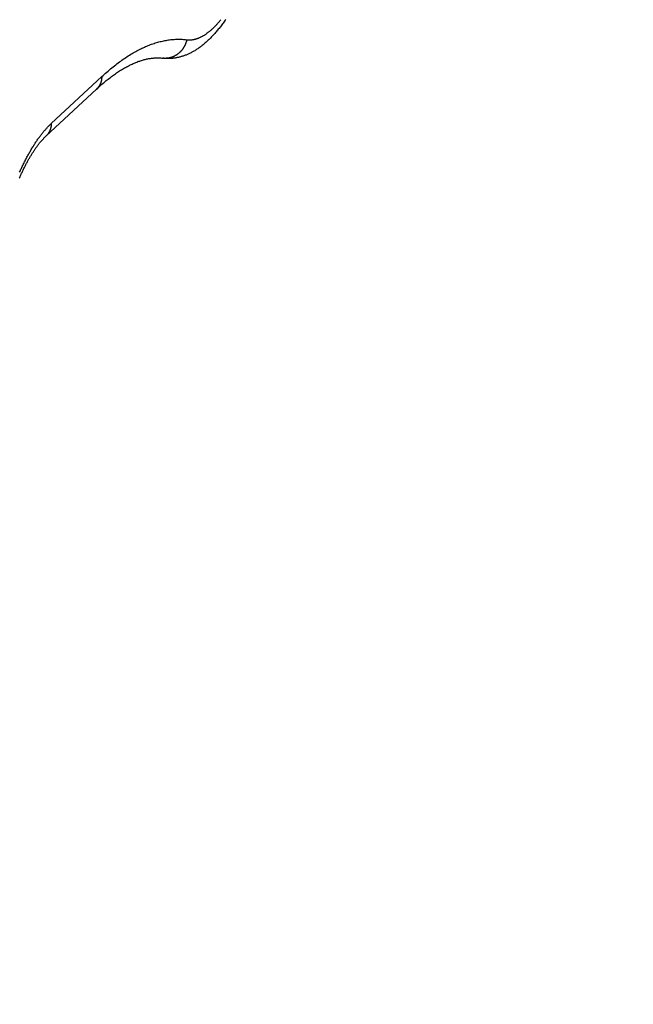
# Model space of a CAD drawing. Header units: inches. Extents: x 0 to 22, y 0 to 17.
# Tile 31 of 46: x 10.6 to 11.4, y 9.5 to 10.8. Entities that reach past the tile are written whole.
import ezdxf

# ---------------------------------------------------------------- set-up
doc = ezdxf.new("R2010")
doc.units = ezdxf.units.IN
doc.header["$LTSCALE"] = 1.21
doc.header["$MEASUREMENT"] = 0
doc.layers.get('0').update_dxf_attribs({"linetype": 'CONTINUOUS'})
doc.styles.get("Standard").update_dxf_attribs({"font": 'arial.ttf'})
doc.dimstyles.new('DIMSTYLE_1', dxfattribs={"dimtxt": 0.17, "dimasz": 0.2, "dimexe": 0.09, "dimexo": 0.07, "dimgap": 0.0425, "dimtad": 0, "dimtih": 1, "dimtoh": 1, "dimzin": 4, "dimdsep": 46, "dimtxsty": 'Standard', "dimblk": '_FILLED', "dimblk1": '_FILLED', "dimblk2": '_FILLED', "dimcen": 0.09, "dimadec": 3, "dimazin": 1, "dimtfac": 1, "dimtdec": 3, "dimtofl": 0, "dimtmove": 0, "dimatfit": 3, "dimldrblk": '_FILLED', "dimfxl": 0, "dimtolj": 1, "dimtzin": 4, "dimarcsym": 0})

# ---------------------------------------------------------------- blocks, each defined once
blk = doc.blocks.new('_FILLED')
at = {"color": 0, "linetype": 'ByBlock'}
blk.add_solid([(0, 0), (-1, 0.2), (-1, -0.2)], dxfattribs=at)
blk = doc.blocks.new('*D1')
at = {"color": 2, "linetype": 'Continuous'}
for p, q in [((20.9102, 11.4958), (20.8549, 11.6315)), ((21.0642, 11.1185), (20.9102, 11.4958)), ((20.9229, 11.4648), (11.4904, 7.6153)), ((1.2938, 3.4541), (10.7263, 7.3035)), ((1.2812, 3.4851), (1.2258, 3.6207)), ((1.4352, 3.1077), (1.2812, 3.4851))]:
    blk.add_line(p, q, dxfattribs=at)
at = {"color": 2, "linetype": 'Continuous', "xscale": 0.2, "yscale": 0.2, "zscale": 0.2}
for p, rotation in [((20.9229, 11.4648), 22.2006454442), ((1.2938, 3.4541), 202.2006454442)]:
    blk.add_blockref('_FILLED', p, dxfattribs=dict(at, rotation=rotation))
at = {"color": 2, "linetype": 'Continuous', "insert": (11.1084, 7.5444), "char_height": 0.17, "width": 0.594052, "attachment_point": 2, "line_spacing_factor": 0.9}
blk.add_mtext('37.00', dxfattribs=at)
blk = doc.blocks.new('*D2')
at = {"color": 2, "linetype": 'Continuous'}
for p, q in [((20.9184, 9.8257), (20.863, 9.9613)), ((21.0618, 9.4741), (20.9184, 9.8257)), ((20.9311, 9.7946), (11.4986, 5.9452)), ((1.302, 1.7839), (10.7345, 5.6333)), ((1.2893, 1.8149), (1.234, 1.9505)), ((1.4328, 1.4634), (1.2893, 1.8149))]:
    blk.add_line(p, q, dxfattribs=at)
at = {"color": 2, "linetype": 'Continuous', "xscale": 0.2, "yscale": 0.2, "zscale": 0.2}
for p, rotation in [((20.9311, 9.7946), 22.2006454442), ((1.302, 1.7839), 202.2006454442)]:
    blk.add_blockref('_FILLED', p, dxfattribs=dict(at, rotation=rotation))
at = {"color": 2, "linetype": 'Continuous', "insert": (11.1165, 5.8743), "char_height": 0.17, "width": 0.594052, "attachment_point": 2, "line_spacing_factor": 0.9}
blk.add_mtext('37.00', dxfattribs=at)

msp = doc.modelspace()

# ---------------------------------------------------------------- linework, layer by layer
at = {"color": 7, "linetype": 'Continuous'}
for p, q in [((10.6378, 10.6442), (10.7028, 10.7046)), ((10.6307, 10.6279), (10.6962, 10.6886))]:
    msp.add_line(p, q, dxfattribs=at)
for points in [[(10.8625, 10.7783), (10.8617, 10.7771), (10.8608, 10.7759), (10.86, 10.7747), (10.8591, 10.7735), (10.8583, 10.7724), (10.8574, 10.7712), (10.8566, 10.7701), (10.8557, 10.7689), (10.8548, 10.7678), (10.8539, 10.7667), (10.853, 10.7656), (10.8521, 10.7645), (10.8512, 10.7634), (10.8503, 10.7623), (10.8494, 10.7613), (10.8485, 10.7602), (10.8476, 10.7592), (10.8467, 10.7582), (10.8457, 10.7572), (10.8448, 10.7562), (10.8439, 10.7552), (10.8429, 10.7543), (10.842, 10.7533), (10.841, 10.7524), (10.8401, 10.7515), (10.8391, 10.7506), (10.8381, 10.7497), (10.8372, 10.7488), (10.8362, 10.748), (10.8352, 10.7471), (10.8342, 10.7463), (10.8333, 10.7455), (10.8323, 10.7447), (10.8313, 10.744), (10.8303, 10.7432), (10.8294, 10.7425), (10.8284, 10.7418), (10.8274, 10.7411), (10.8265, 10.7405), (10.8255, 10.7398), (10.8245, 10.7392), (10.8236, 10.7386), (10.8226, 10.738), (10.8216, 10.7374), (10.8207, 10.7369), (10.8197, 10.7364), (10.8188, 10.7359), (10.8178, 10.7354), (10.8169, 10.7349), (10.816, 10.7344), (10.815, 10.734), (10.8141, 10.7336), (10.8132, 10.7332), (10.8123, 10.7328), (10.8114, 10.7324), (10.8104, 10.7321), (10.8095, 10.7317), (10.8086, 10.7314), (10.8077, 10.7311), (10.8069, 10.7308), (10.806, 10.7305), (10.8051, 10.7303), (10.8042, 10.73), (10.8033, 10.7298), (10.8024, 10.7296), (10.8016, 10.7294), (10.8007, 10.7292), (10.7998, 10.729), (10.799, 10.7288), (10.7981, 10.7287), (10.7972, 10.7285), (10.7964, 10.7284), (10.7955, 10.7283), (10.7947, 10.7282), (10.7938, 10.7281), (10.793, 10.7281), (10.7921, 10.728), (10.7913, 10.7279), (10.7905, 10.7279), (10.7896, 10.7279), (10.7888, 10.7279), (10.788, 10.7279), (10.7871, 10.7279), (10.7863, 10.7279), (10.7855, 10.728), (10.7847, 10.728), (10.7838, 10.7281), (10.783, 10.7281), (10.7822, 10.7282), (10.7814, 10.7283)], [(10.8129, 10.752), (10.8134, 10.7519), (10.814, 10.7519), (10.8146, 10.7518), (10.8152, 10.7518), (10.8158, 10.7518), (10.8164, 10.7518), (10.817, 10.7518), (10.8175, 10.7519), (10.8181, 10.7519), (10.8187, 10.752), (10.8193, 10.7521), (10.82, 10.7522), (10.8206, 10.7523), (10.8212, 10.7524), (10.8218, 10.7525), (10.8224, 10.7526), (10.823, 10.7528), (10.8236, 10.753), (10.8242, 10.7531), (10.8249, 10.7533), (10.8255, 10.7535), (10.8261, 10.7538), (10.8267, 10.754), (10.8273, 10.7542), (10.828, 10.7545), (10.8286, 10.7548), (10.8292, 10.755), (10.8299, 10.7553), (10.8305, 10.7556), (10.8311, 10.756), (10.8318, 10.7563), (10.8324, 10.7566), (10.8331, 10.757), (10.8337, 10.7574), (10.8343, 10.7577), (10.835, 10.7581), (10.8356, 10.7585), (10.8363, 10.759), (10.8369, 10.7594), (10.8376, 10.7598), (10.8382, 10.7603), (10.8388, 10.7608), (10.8395, 10.7612), (10.8401, 10.7617), (10.8408, 10.7622), (10.8414, 10.7628), (10.8421, 10.7633), (10.8427, 10.7638), (10.8434, 10.7644), (10.844, 10.7649), (10.8447, 10.7655), (10.8453, 10.7661), (10.846, 10.7667), (10.8466, 10.7673), (10.8473, 10.768), (10.848, 10.7686), (10.8486, 10.7692), (10.8493, 10.7699), (10.8499, 10.7706), (10.8506, 10.7713), (10.8512, 10.772), (10.8519, 10.7727), (10.8525, 10.7734), (10.8532, 10.7741), (10.8538, 10.7748), (10.8545, 10.7756), (10.8551, 10.7764), (10.8558, 10.7771), (10.8564, 10.7779)], [(10.7028, 10.7046), (10.7045, 10.7061), (10.7061, 10.7075), (10.7077, 10.709), (10.7094, 10.7104), (10.711, 10.7118), (10.7126, 10.7132), (10.7143, 10.7146), (10.7159, 10.7159), (10.7175, 10.7173), (10.7191, 10.7186), (10.7208, 10.7198), (10.7224, 10.7211), (10.724, 10.7223), (10.7256, 10.7235), (10.7273, 10.7247), (10.7289, 10.7258), (10.7305, 10.727), (10.7321, 10.7281), (10.7337, 10.7292), (10.7353, 10.7302), (10.737, 10.7313), (10.7386, 10.7323), (10.7402, 10.7333), (10.7418, 10.7342), (10.7434, 10.7352), (10.745, 10.7361), (10.7466, 10.737), (10.7482, 10.7378), (10.7498, 10.7387), (10.7514, 10.7395), (10.753, 10.7403), (10.7545, 10.7411), (10.7561, 10.7418), (10.7577, 10.7425), (10.7593, 10.7432), (10.7609, 10.7439), (10.7624, 10.7445), (10.764, 10.7452), (10.7656, 10.7458), (10.7671, 10.7463), (10.7687, 10.7469), (10.7703, 10.7474), (10.7718, 10.7479), (10.7734, 10.7484), (10.7749, 10.7488), (10.7765, 10.7493), (10.778, 10.7497), (10.7795, 10.75), (10.7811, 10.7504), (10.7826, 10.7507), (10.7841, 10.751), (10.7856, 10.7513), (10.7872, 10.7516), (10.7887, 10.7518), (10.7902, 10.752), (10.7917, 10.7522), (10.7932, 10.7523), (10.7947, 10.7524), (10.7962, 10.7525), (10.7977, 10.7526), (10.7992, 10.7527), (10.8006, 10.7527), (10.8021, 10.7527), (10.8036, 10.7527), (10.805, 10.7526), (10.8065, 10.7526), (10.808, 10.7525), (10.8094, 10.7523), (10.8108, 10.7522), (10.8129, 10.752)], [(10.8123, 10.752), (10.8122, 10.7516), (10.8121, 10.7512), (10.812, 10.7508), (10.8119, 10.7504), (10.8118, 10.75), (10.8117, 10.7496), (10.8116, 10.7492), (10.8114, 10.7488), (10.8113, 10.7484), (10.8112, 10.748), (10.811, 10.7476), (10.8109, 10.7472), (10.8107, 10.7468), (10.8106, 10.7464), (10.8104, 10.746), (10.8102, 10.7456), (10.8101, 10.7453), (10.8099, 10.7449), (10.8097, 10.7445), (10.8095, 10.7441), (10.8093, 10.7438), (10.8091, 10.7434), (10.8089, 10.743), (10.8087, 10.7427), (10.8085, 10.7423), (10.8083, 10.742), (10.8081, 10.7416), (10.8079, 10.7413), (10.8076, 10.7409), (10.8074, 10.7406), (10.8072, 10.7402), (10.8069, 10.7399), (10.8067, 10.7396), (10.8064, 10.7392), (10.8062, 10.7389), (10.8059, 10.7386), (10.8057, 10.7383), (10.8054, 10.738), (10.8051, 10.7376), (10.8049, 10.7373), (10.8046, 10.737), (10.8043, 10.7367), (10.804, 10.7364), (10.8037, 10.7362), (10.8034, 10.7359), (10.8031, 10.7356), (10.8028, 10.7353), (10.8025, 10.7351), (10.8022, 10.7348), (10.8019, 10.7345), (10.8016, 10.7343), (10.8013, 10.734), (10.801, 10.7338), (10.8007, 10.7335), (10.8003, 10.7333), (10.8, 10.733), (10.7997, 10.7328), (10.7993, 10.7326), (10.799, 10.7324), (10.7987, 10.7322), (10.7983, 10.732), (10.798, 10.7318), (10.7976, 10.7316), (10.7973, 10.7314), (10.7969, 10.7312), (10.7966, 10.731), (10.7962, 10.7308), (10.7959, 10.7306), (10.7955, 10.7305), (10.7951, 10.7303), (10.7948, 10.7302), (10.7944, 10.73), (10.794, 10.7299), (10.7937, 10.7297), (10.7933, 10.7296), (10.7929, 10.7295), (10.7925, 10.7293), (10.7922, 10.7292), (10.7918, 10.7291), (10.7914, 10.729), (10.791, 10.7289), (10.7906, 10.7288), (10.7903, 10.7287), (10.7899, 10.7287), (10.7895, 10.7286), (10.7891, 10.7285), (10.7887, 10.7284), (10.7883, 10.7284), (10.788, 10.7283), (10.7876, 10.7283), (10.7872, 10.7282), (10.7868, 10.7282), (10.7864, 10.7282), (10.786, 10.7282), (10.7856, 10.7281), (10.7852, 10.7281), (10.7848, 10.7281), (10.7845, 10.7281), (10.7841, 10.7281), (10.7837, 10.7281), (10.7833, 10.7282), (10.7829, 10.7282), (10.7825, 10.7282), (10.7821, 10.7282), (10.7817, 10.7283)], [(10.6962, 10.6886), (10.6976, 10.6899), (10.6989, 10.6912), (10.7003, 10.6924), (10.7017, 10.6936), (10.7031, 10.6948), (10.7045, 10.696), (10.7058, 10.6971), (10.7072, 10.6983), (10.7085, 10.6994), (10.7099, 10.7005), (10.7112, 10.7015), (10.7126, 10.7026), (10.7139, 10.7036), (10.7153, 10.7046), (10.7166, 10.7056), (10.7179, 10.7065), (10.7192, 10.7075), (10.7205, 10.7084), (10.7219, 10.7093), (10.7232, 10.7102), (10.7245, 10.711), (10.7257, 10.7119), (10.727, 10.7127), (10.7283, 10.7135), (10.7296, 10.7142), (10.7309, 10.715), (10.7321, 10.7157), (10.7334, 10.7164), (10.7346, 10.7171), (10.7359, 10.7178), (10.7371, 10.7184), (10.7384, 10.7191), (10.7396, 10.7197), (10.7409, 10.7203), (10.7421, 10.7208), (10.7433, 10.7214), (10.7445, 10.7219), (10.7457, 10.7224), (10.7469, 10.7229), (10.7481, 10.7234), (10.7493, 10.7239), (10.7505, 10.7243), (10.7517, 10.7247), (10.7529, 10.7251), (10.7541, 10.7255), (10.7553, 10.7258), (10.7564, 10.7262), (10.7576, 10.7265), (10.7588, 10.7268), (10.76, 10.7271), (10.7611, 10.7273), (10.7623, 10.7276), (10.7635, 10.7278), (10.7647, 10.728), (10.7658, 10.7281), (10.767, 10.7283), (10.7682, 10.7284), (10.7694, 10.7285), (10.7705, 10.7286), (10.7717, 10.7287), (10.7729, 10.7287), (10.7741, 10.7288), (10.7753, 10.7288), (10.7765, 10.7287), (10.7777, 10.7287), (10.779, 10.7286), (10.7802, 10.7285), (10.7814, 10.7283)], [(10.7028, 10.7046), (10.7028, 10.7042), (10.7028, 10.7038), (10.7028, 10.7034), (10.7028, 10.7031), (10.7027, 10.7027), (10.7027, 10.7023), (10.7027, 10.702), (10.7026, 10.7016), (10.7026, 10.7012), (10.7025, 10.7009), (10.7025, 10.7005), (10.7024, 10.7002), (10.7023, 10.6998), (10.7023, 10.6994), (10.7022, 10.6991), (10.7021, 10.6987), (10.702, 10.6984), (10.7019, 10.6981), (10.7018, 10.6977), (10.7017, 10.6974), (10.7016, 10.697), (10.7015, 10.6967), (10.7013, 10.6964), (10.7012, 10.696), (10.7011, 10.6957), (10.7009, 10.6954), (10.7008, 10.6951), (10.7006, 10.6948), (10.7005, 10.6944), (10.7003, 10.6941), (10.7002, 10.6938), (10.7, 10.6935), (10.6998, 10.6932), (10.6997, 10.6929), (10.6995, 10.6926), (10.6993, 10.6923), (10.6991, 10.6921), (10.6989, 10.6918), (10.6987, 10.6915), (10.6985, 10.6912), (10.6983, 10.6909), (10.6981, 10.6907), (10.6979, 10.6904), (10.6976, 10.6902), (10.6974, 10.6899), (10.6972, 10.6896), (10.697, 10.6894), (10.6967, 10.6892), (10.6965, 10.6889), (10.6962, 10.6887), (10.6962, 10.6886)], [(10.597, 10.5815), (10.5976, 10.5827), (10.5982, 10.584), (10.5988, 10.5853), (10.5993, 10.5865), (10.5999, 10.5878), (10.6005, 10.589), (10.6011, 10.5902), (10.6017, 10.5915), (10.6023, 10.5927), (10.6029, 10.5939), (10.6035, 10.5951), (10.6041, 10.5963), (10.6047, 10.5975), (10.6053, 10.5986), (10.6059, 10.5998), (10.6065, 10.601), (10.6071, 10.6021), (10.6077, 10.6032), (10.6084, 10.6044), (10.609, 10.6055), (10.6096, 10.6066), (10.6102, 10.6077), (10.6109, 10.6088), (10.6115, 10.6099), (10.6121, 10.6109), (10.6127, 10.612), (10.6134, 10.6131), (10.614, 10.6141), (10.6147, 10.6151), (10.6153, 10.6161), (10.6159, 10.6172), (10.6166, 10.6182), (10.6172, 10.6191), (10.6179, 10.6201), (10.6185, 10.6211), (10.6192, 10.6221), (10.6198, 10.623), (10.6205, 10.6239), (10.6211, 10.6249), (10.6218, 10.6258), (10.6225, 10.6267), (10.6231, 10.6276), (10.6238, 10.6284), (10.6244, 10.6293), (10.6251, 10.6302), (10.6258, 10.631), (10.6264, 10.6318), (10.6271, 10.6327), (10.6278, 10.6335), (10.6284, 10.6343), (10.6291, 10.6351), (10.6298, 10.6358), (10.6304, 10.6366), (10.6311, 10.6374), (10.6318, 10.6381), (10.6324, 10.6388), (10.6331, 10.6395), (10.6338, 10.6402), (10.6344, 10.6409), (10.6351, 10.6416), (10.6358, 10.6423), (10.6364, 10.6429), (10.6371, 10.6436), (10.6378, 10.6442)], [(10.6378, 10.6442), (10.6378, 10.6438), (10.6378, 10.6434), (10.6377, 10.6431), (10.6377, 10.6427), (10.6377, 10.6423), (10.6377, 10.642), (10.6376, 10.6416), (10.6376, 10.6412), (10.6375, 10.6409), (10.6375, 10.6405), (10.6374, 10.6401), (10.6373, 10.6398), (10.6373, 10.6394), (10.6372, 10.6391), (10.6371, 10.6387), (10.637, 10.6384), (10.6369, 10.638), (10.6368, 10.6377), (10.6367, 10.6373), (10.6366, 10.637), (10.6365, 10.6367), (10.6364, 10.6363), (10.6363, 10.636), (10.6361, 10.6357), (10.636, 10.6353), (10.6359, 10.635), (10.6357, 10.6347), (10.6356, 10.6344), (10.6354, 10.6341), (10.6353, 10.6338), (10.6351, 10.6335), (10.6349, 10.6331), (10.6348, 10.6328), (10.6346, 10.6326), (10.6344, 10.6323), (10.6342, 10.632), (10.634, 10.6317), (10.6338, 10.6314), (10.6336, 10.6311), (10.6334, 10.6308), (10.6332, 10.6306), (10.633, 10.6303), (10.6328, 10.63), (10.6326, 10.6298), (10.6324, 10.6295), (10.6321, 10.6293), (10.6319, 10.629), (10.6317, 10.6288), (10.6314, 10.6285), (10.6312, 10.6283)], [(10.5966, 10.5737), (10.5971, 10.5748), (10.5976, 10.5759), (10.5981, 10.577), (10.5986, 10.5781), (10.5991, 10.5791), (10.5996, 10.5802), (10.6001, 10.5813), (10.6006, 10.5823), (10.6011, 10.5834), (10.6016, 10.5844), (10.6021, 10.5854), (10.6026, 10.5865), (10.6031, 10.5875), (10.6036, 10.5885), (10.6041, 10.5894), (10.6046, 10.5904), (10.6051, 10.5914), (10.6056, 10.5924), (10.6061, 10.5933), (10.6066, 10.5942), (10.6071, 10.5952), (10.6076, 10.5961), (10.6081, 10.597), (10.6086, 10.5979), (10.6091, 10.5988), (10.6097, 10.5997), (10.6102, 10.6005), (10.6107, 10.6014), (10.6112, 10.6022), (10.6117, 10.6031), (10.6122, 10.6039), (10.6127, 10.6047), (10.6132, 10.6055), (10.6137, 10.6063), (10.6142, 10.6071), (10.6147, 10.6079), (10.6152, 10.6086), (10.6157, 10.6094), (10.6161, 10.6101), (10.6166, 10.6108), (10.6171, 10.6115), (10.6176, 10.6122), (10.6181, 10.6129), (10.6186, 10.6136), (10.6191, 10.6143), (10.6195, 10.6149), (10.62, 10.6156), (10.6205, 10.6162), (10.6209, 10.6168), (10.6214, 10.6174), (10.6219, 10.618), (10.6223, 10.6186), (10.6228, 10.6192), (10.6232, 10.6197), (10.6237, 10.6203), (10.6241, 10.6208), (10.6246, 10.6214), (10.625, 10.6219), (10.6255, 10.6224), (10.6259, 10.6229), (10.6263, 10.6234), (10.6268, 10.6238), (10.6272, 10.6243), (10.6276, 10.6247), (10.628, 10.6252), (10.6284, 10.6256), (10.6288, 10.626), (10.6292, 10.6264), (10.6296, 10.6268), (10.63, 10.6272), (10.6304, 10.6276), (10.6307, 10.6279)]]:
    msp.add_lwpolyline(points, dxfattribs=at)

# ---------------------------------------------------------------- dimensions: what is measured, and where the dimension line sits
at = {"color": 2, "linetype": 'Continuous'}
for base, p1, p2, picture, middle in [((20.9229, 11.4648), (1.4616, 3.0429), (21.0907, 11.0536), '*D1', (11.108, 7.4585)), ((20.9311, 9.7946), (1.4593, 1.3986), (21.0883, 9.4093), '*D2', (11.1162, 5.7883))]:
    dim = msp.add_linear_dim(base=base, p1=p1, p2=p2, angle=22.2006, text='37.00', dimstyle='DIMSTYLE_1', dxfattribs=at)
    dim.commit()
    dim.dimension.update_dxf_attribs({"geometry": picture, "text_midpoint": middle, "dimtype": 160})

doc.saveas('drawing.dxf')
